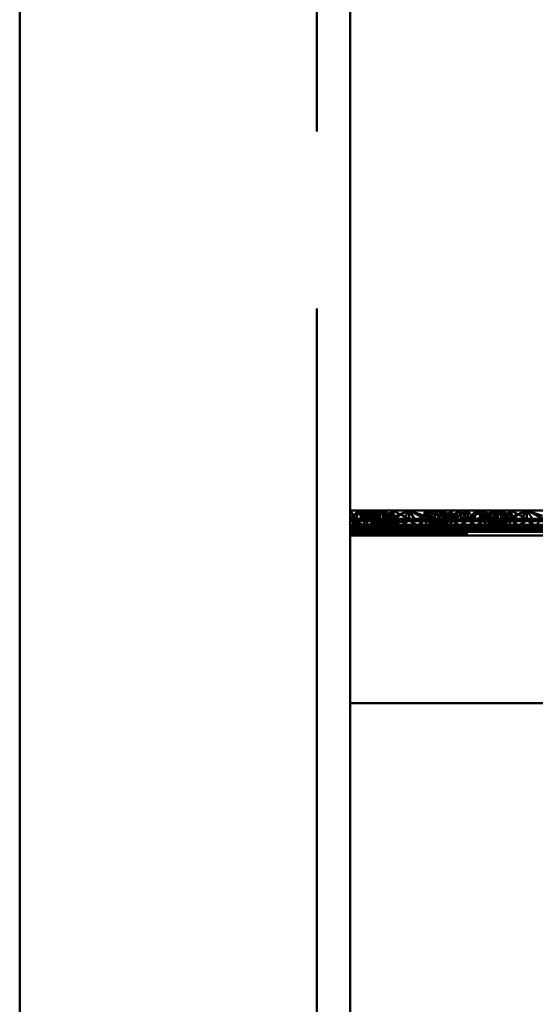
# Paper-space layout 'Layout1' of a CAD drawing. Extents: x -2 to 1033, y -36 to 596.
# Tile 144 of 256: x 367.61 to 369.79, y 415.94 to 420.11. Entities that reach past the tile are written whole.
import ezdxf

# ---------------------------------------------------------------- set-up
doc = ezdxf.new("R2010")
doc.units = 0
doc.linetypes.add('ACAD_ISO02W100', pattern=[15, 12, -3])
doc.linetypes.add('ACAD_ISO04W100', pattern=[30.5, 24, -3, 0.5, -3])
doc.layers.add('SS_ZEBRIKY', color=24, linetype='CONTINUOUS', lineweight=50)

psp = doc.layouts.get("Layout1")

# ---------------------------------------------------------------- linework, layer by layer
at = {"layer": 'SS_ZEBRIKY', "color": 3, "linetype": 'ACAD_ISO02W100', "ltscale": 0.25}
for p, q in [((368.8663, 378.385), (368.8663, 524.985)), ((369.0063, 417.993), (369.0504, 418.0288)), ((369.0063, 417.993), (369.0429, 418.0288)), ((369.0663, 417.993), (369.0429, 418.0288)), ((369.1184, 418.0288), (369.0469, 417.993)), ((369.0663, 417.993), (369.0504, 418.0288)), ((369.1106, 417.993), (369.0504, 418.0288)), ((369.111, 418.0288), (369.0663, 417.993)), ((369.0663, 417.993), (369.0899, 418.0288)), ((369.0768, 418.0288), (369.0663, 417.993)), ((369.1369, 418.0288), (369.0743, 417.993)), ((369.1184, 418.0288), (369.0743, 417.993)), ((369.0748, 417.993), (369.1369, 418.0288)), ((369.1184, 418.0288), (369.0748, 417.993)), ((369.1103, 417.993), (369.0899, 418.0288)), ((369.1106, 417.993), (369.0899, 418.0288)), ((369.1872, 417.993), (369.0899, 418.0288)), ((369.1103, 417.993), (369.1393, 418.0288)), ((369.1342, 418.0288), (369.1103, 417.993)), ((369.1103, 417.993), (369.1206, 418.0288)), ((369.111, 418.0288), (369.1103, 417.993)), ((369.1184, 418.0288), (369.1313, 418.0031)), ((369.1872, 417.993), (369.1206, 418.0288)), ((369.1263, 417.993), (369.144, 418.0288)), ((369.1263, 417.993), (369.1393, 418.0288)), ((369.1342, 418.0288), (369.1263, 417.993)), ((369.1369, 418.0288), (369.1493, 417.993)), ((369.1401, 418.0208), (369.1369, 418.0288)), ((369.1369, 418.0288), (369.1402, 418.0212)), ((369.1524, 417.993), (369.1369, 418.0288)), ((369.1872, 417.993), (369.1393, 418.0288)), ((369.2158, 417.993), (369.1393, 418.0288)), ((369.151, 417.993), (369.1401, 418.0208)), ((369.1402, 418.0212), (369.1524, 417.993)), ((369.1874, 418.0288), (369.1493, 417.993)), ((369.151, 417.993), (369.1728, 418.0145)), ((369.1661, 417.9922), (369.2563, 418.0288)), ((369.1874, 418.0288), (369.1661, 417.9922)), ((369.2563, 418.0288), (369.1796, 417.9888)), ((369.1874, 418.0288), (369.1936, 418.0041)), ((369.1874, 418.0288), (369.1963, 417.993)), ((369.2563, 418.0288), (369.2303, 417.9888)), ((369.2563, 418.0288), (369.2824, 417.9888)), ((369.333, 417.9888), (369.2563, 418.0288)), ((369.2563, 418.0288), (369.2563, 417.993)), ((369.3253, 418.0288), (369.3163, 417.993)), ((369.3226, 418.0059), (369.3599, 417.993)), ((369.3868, 418.0288), (369.3248, 417.993)), ((369.3253, 418.0288), (369.333, 417.9888)), ((369.3253, 418.0288), (369.3466, 417.9922)), ((369.3634, 417.993), (369.3253, 418.0288)), ((369.3393, 418.0143), (369.3599, 417.993)), ((369.3516, 418.0204), (369.4369, 417.993)), ((369.3758, 418.0288), (369.3603, 417.993)), ((369.3603, 417.993), (369.3724, 418.021)), ((369.3634, 417.993), (369.3758, 418.0288)), ((369.3684, 418.0288), (369.3863, 417.993)), ((369.3724, 418.021), (369.3758, 418.0288)), ((369.3758, 418.0288), (369.4369, 417.993)), ((369.4389, 417.993), (369.3758, 418.0288)), ((369.3758, 418.0288), (369.4658, 417.993)), ((369.3813, 418.003), (369.3942, 418.0288)), ((369.3868, 418.0288), (369.3863, 417.993)), ((369.3863, 417.993), (369.3865, 418.0288)), ((369.4024, 417.993), (369.3865, 418.0288)), ((369.3868, 418.0288), (369.4024, 417.993)), ((369.4389, 417.993), (369.3942, 418.0288)), ((369.4658, 417.993), (369.3942, 418.0288)), ((369.437, 418.0288), (369.401, 417.993)), ((369.437, 418.0288), (369.4024, 417.993)), ((369.4358, 418.0288), (369.4024, 417.993)), ((369.4463, 417.993), (369.4358, 418.0288)), ((369.437, 418.0288), (369.4463, 417.993)), ((369.5057, 418.0288), (369.4463, 417.993)), ((369.4698, 418.0288), (369.4463, 417.993)), ((369.4698, 418.0288), (369.5063, 417.993)), ((369.5057, 418.0288), (369.5053, 417.993)), ((369.5057, 418.0288), (369.5063, 417.993)), ((369.5745, 418.0288), (369.5063, 417.993)), ((369.5429, 418.0288), (369.5063, 417.993)), ((369.5063, 418.0288), (369.5063, 417.993)), ((369.5429, 418.0288), (369.5663, 417.993)), ((369.6184, 418.0288), (369.5469, 417.993)), ((369.6252, 418.0288), (369.5663, 417.993)), ((369.5768, 418.0288), (369.5663, 417.993)), ((369.5745, 418.0288), (369.5663, 417.993)), ((369.6369, 418.0288), (369.5743, 417.993)), ((369.6184, 418.0288), (369.5743, 417.993)), ((369.5745, 418.0288), (369.6099, 417.993)), ((369.5748, 417.993), (369.6369, 418.0288)), ((369.5748, 417.993), (369.6184, 418.0288)), ((369.5768, 418.0288), (369.6103, 417.993)), ((369.6103, 417.993), (369.6442, 418.0288)), ((369.6265, 418.0288), (369.6103, 417.993)), ((369.6103, 417.993), (369.6252, 418.0288)), ((369.6184, 418.0288), (369.6313, 418.003)), ((369.6869, 417.993), (369.6252, 418.0288)), ((369.6263, 417.993), (369.6442, 418.0288)), ((369.6265, 418.0288), (369.6263, 417.993)), ((369.6369, 418.0288), (369.6493, 417.993)), ((369.6401, 418.0207), (369.6369, 418.0288)), ((369.6524, 417.993), (369.6369, 418.0288)), ((369.6369, 418.0288), (369.6403, 418.021)), ((369.651, 417.993), (369.6401, 418.0207)), ((369.6403, 418.021), (369.6524, 417.993)), ((369.6874, 418.0288), (369.6493, 417.993)), ((369.651, 417.993), (369.6728, 418.0145)), ((369.6661, 417.9922), (369.7563, 418.0288)), ((369.6874, 418.0288), (369.6661, 417.9922)), ((369.6796, 417.9888), (369.7563, 418.0288)), ((369.6874, 418.0288), (369.6963, 417.993)), ((369.6874, 418.0288), (369.6936, 418.0041)), ((369.7563, 418.0288), (369.7303, 417.9888)), ((369.7563, 418.0288), (369.7824, 417.9888)), ((369.7563, 418.0288), (369.833, 417.9888)), ((369.7563, 418.0288), (369.7563, 417.993)), ((369.0363, 417.953), (369.0063, 417.993)), ((369.0656, 417.953), (369.0063, 417.993)), ((369.093, 417.953), (369.0063, 417.993)), ((369.0063, 417.993), (369.1661, 417.9922)), ((369.0663, 417.993), (369.0063, 417.993)), ((369.1661, 417.9922), (369.0063, 417.9837)), ((369.1796, 417.9888), (369.0063, 417.9837)), ((369.2563, 417.9835), (369.0063, 417.9837)), ((369.2563, 417.9835), (369.0063, 417.958)), ((369.1312, 417.9904), (369.0583, 417.953)), ((369.0583, 417.953), (369.1379, 417.9869)), ((369.0663, 417.993), (369.0656, 417.953)), ((369.093, 417.953), (369.0663, 417.993)), ((369.0663, 417.993), (369.0935, 417.953)), ((369.1626, 417.953), (369.0663, 417.993)), ((369.1629, 417.953), (369.0663, 417.993)), ((369.1103, 417.993), (369.0663, 417.993)), ((369.0683, 417.953), (369.1524, 417.993)), ((369.1363, 417.993), (369.0683, 417.953)), ((369.1411, 417.9852), (369.0948, 417.953)), ((369.0948, 417.953), (369.1561, 417.9772)), ((369.1626, 417.953), (369.1103, 417.993)), ((369.1103, 417.993), (369.1629, 417.953)), ((369.2013, 417.953), (369.1103, 417.993)), ((369.1103, 417.993), (369.2014, 417.953)), ((369.1134, 417.993), (369.1103, 417.993)), ((369.1224, 417.953), (369.1963, 417.993)), ((369.1524, 417.993), (369.1224, 417.953)), ((369.2013, 417.953), (369.1263, 417.993)), ((369.2014, 417.953), (369.1263, 417.993)), ((369.1363, 417.993), (369.1312, 417.9904)), ((369.1313, 418.0031), (369.1363, 417.993)), ((369.1379, 417.9869), (369.1524, 417.993)), ((369.1524, 417.993), (369.1411, 417.9852)), ((369.1493, 417.993), (369.1661, 417.9922)), ((369.1561, 417.9772), (369.1963, 417.993)), ((369.1661, 417.9922), (369.1796, 417.9888)), ((369.1963, 417.993), (369.1692, 417.953)), ((369.1796, 417.9888), (369.2563, 417.9835)), ((369.1936, 418.0041), (369.1963, 417.993)), ((369.1963, 417.993), (369.2079, 417.953)), ((369.1963, 417.993), (369.2264, 417.953)), ((369.2079, 417.953), (369.2563, 417.993)), ((369.2563, 417.993), (369.2264, 417.953)), ((369.2303, 417.9888), (369.2563, 417.9835)), ((369.2563, 417.993), (369.2863, 417.953)), ((369.2563, 417.993), (369.3048, 417.953)), ((369.333, 417.9888), (369.2563, 417.9835)), ((369.2824, 417.9888), (369.2563, 417.9835)), ((369.3163, 417.993), (369.2863, 417.953)), ((369.3163, 417.993), (369.3048, 417.953)), ((369.3083, 417.953), (369.4024, 417.993)), ((369.3863, 417.993), (369.3083, 417.953)), ((369.3163, 417.993), (369.3344, 417.9664)), ((369.3163, 417.993), (369.3903, 417.953)), ((369.3163, 417.993), (369.3559, 417.9774)), ((369.4024, 417.993), (369.3183, 417.953)), ((369.3863, 417.993), (369.3183, 417.953)), ((369.3466, 417.9922), (369.333, 417.9888)), ((369.3344, 417.9664), (369.3435, 417.953)), ((369.3448, 417.953), (369.4463, 417.993)), ((369.4024, 417.993), (369.3448, 417.953)), ((369.3466, 417.9922), (369.3634, 417.993)), ((369.3559, 417.9774), (369.4179, 417.953)), ((369.3603, 417.993), (369.3903, 417.953)), ((369.3713, 417.9853), (369.3603, 417.993)), ((369.3603, 417.993), (369.4444, 417.953)), ((369.4543, 417.953), (369.3603, 417.993)), ((369.4179, 417.953), (369.3713, 417.9853)), ((369.4463, 417.993), (369.3724, 417.953)), ((369.4024, 417.993), (369.3724, 417.953)), ((369.3763, 417.993), (369.3813, 418.003)), ((369.3763, 417.993), (369.4444, 417.953)), ((369.3813, 417.9905), (369.3763, 417.993)), ((369.4543, 417.953), (369.3813, 417.9905)), ((369.4024, 417.993), (369.3993, 417.993)), ((369.4463, 417.993), (369.4024, 417.993)), ((369.4161, 417.9922), (369.5966, 417.9922)), ((369.4463, 417.993), (369.4192, 417.953)), ((369.4463, 417.993), (369.4579, 417.953)), ((369.4463, 417.993), (369.4764, 417.953)), ((369.5063, 417.993), (369.4463, 417.993)), ((369.5063, 417.993), (369.4579, 417.953)), ((369.5063, 417.993), (369.4764, 417.953)), ((369.5063, 417.993), (369.5363, 417.953)), ((369.5063, 417.993), (369.5548, 417.953)), ((369.5663, 417.993), (369.5063, 417.993)), ((369.5663, 417.993), (369.5363, 417.953)), ((369.5663, 417.993), (369.5548, 417.953)), ((369.6313, 417.9905), (369.5583, 417.953)), ((369.6382, 417.987), (369.5583, 417.953)), ((369.5663, 417.993), (369.5935, 417.953)), ((369.5663, 417.993), (369.6403, 417.953)), ((369.5663, 417.993), (369.6679, 417.953)), ((369.6103, 417.993), (369.5663, 417.993)), ((369.5683, 417.953), (369.6524, 417.993)), ((369.6363, 417.993), (369.5683, 417.953)), ((369.6413, 417.9853), (369.5948, 417.953)), ((369.5948, 417.953), (369.6568, 417.9774)), ((369.6403, 417.953), (369.6103, 417.993)), ((369.6103, 417.993), (369.6679, 417.953)), ((369.6944, 417.953), (369.6103, 417.993)), ((369.6103, 417.993), (369.7043, 417.953)), ((369.6134, 417.993), (369.6103, 417.993)), ((369.6224, 417.953), (369.6963, 417.993)), ((369.6224, 417.953), (369.6524, 417.993)), ((369.6944, 417.953), (369.6263, 417.993)), ((369.7043, 417.953), (369.6263, 417.993)), ((369.6313, 418.003), (369.6363, 417.993)), ((369.6363, 417.993), (369.6313, 417.9905)), ((369.6524, 417.993), (369.6382, 417.987)), ((369.6524, 417.993), (369.6413, 417.9853)), ((369.6661, 417.9922), (369.6493, 417.993)), ((369.6568, 417.9774), (369.6963, 417.993)), ((369.6661, 417.9922), (369.6796, 417.9888)), ((369.6692, 417.953), (369.6783, 417.9664)), ((369.6783, 417.9664), (369.6963, 417.993)), ((369.7563, 417.9835), (369.6796, 417.9888)), ((369.6936, 418.0041), (369.6963, 417.993)), ((369.6963, 417.993), (369.7079, 417.953)), ((369.6963, 417.993), (369.7264, 417.953)), ((369.7079, 417.953), (369.7563, 417.993)), ((369.7563, 417.993), (369.7264, 417.953)), ((369.7303, 417.9888), (369.7563, 417.9835)), ((369.7563, 417.993), (369.7863, 417.953)), ((369.7563, 417.993), (369.8048, 417.953)), ((369.7563, 417.9835), (369.833, 417.9888)), ((369.7824, 417.9888), (369.7563, 417.9835)), ((369.8163, 417.993), (369.7863, 417.953)), ((369.0063, 417.958), (377.0063, 417.958)), ((369.0063, 417.953), (369.0363, 417.953)), ((369.1692, 417.953), (369.0063, 417.949)), ((369.0935, 417.953), (369.0063, 417.9454)), ((369.0656, 417.953), (369.0063, 417.9454)), ((369.0063, 417.9454), (369.0363, 417.953)), ((369.2563, 417.9454), (369.0063, 417.949)), ((377.0063, 417.9454), (369.0063, 417.9454)), ((369.2563, 417.9454), (369.0063, 417.938)), ((369.0063, 417.939), (377.0063, 417.939)), ((369.0063, 417.938), (377.0063, 417.938)), ((377.0063, 417.9313), (369.0063, 417.9313)), ((369.0363, 417.953), (369.0656, 417.953)), ((369.0656, 417.953), (369.0935, 417.953)), ((369.0935, 417.953), (369.4192, 417.953)), ((369.1692, 417.953), (369.2563, 417.9454)), ((369.2264, 417.953), (369.2563, 417.9454)), ((369.3435, 417.953), (369.2563, 417.9454)), ((369.2863, 417.953), (369.2563, 417.9454)), ((369.4192, 417.953), (369.5063, 417.9454)), ((369.4192, 417.953), (369.4764, 417.953)), ((369.4764, 417.953), (369.5063, 417.9454)), ((369.4764, 417.953), (369.5363, 417.953)), ((369.5935, 417.953), (369.5063, 417.9454)), ((369.5363, 417.953), (369.5063, 417.9454)), ((369.5363, 417.953), (369.5935, 417.953)), ((369.5935, 417.953), (369.9192, 417.953)), ((369.7563, 417.9454), (369.6692, 417.953)), ((369.7264, 417.953), (369.7563, 417.9454)), ((369.7563, 417.9454), (369.8435, 417.953)), ((369.7863, 417.953), (369.7563, 417.9454))]:
    psp.add_line(p, q, dxfattribs=at)
at = {"layer": 'SS_ZEBRIKY', "color": 7, "linetype": 'ACAD_ISO04W100', "ltscale": 0.25}
psp.add_line((369.0063, 524.985), (369.0063, 378.385), dxfattribs=at)
at = {"layer": 'SS_ZEBRIKY', "color": 1, "linetype": 'Continuous', "ltscale": 0.25}
for p, q in [((367.6063, 420.885), (367.6063, 378.385)), ((369.0063, 378.385), (369.0063, 420.885))]:
    psp.add_line(p, q, dxfattribs=at)
at = {"layer": 'SS_ZEBRIKY', "color": 7, "linetype": 'Continuous', "ltscale": 0.25}
for p, q in [((369.0324, 417.9888), (369.0063, 418.0288)), ((369.0429, 418.0288), (369.0063, 418.0288)), ((369.0429, 418.0288), (369.0324, 417.9888)), ((369.0581, 417.9888), (369.0429, 418.0288)), ((369.083, 417.9888), (369.0429, 418.0288)), ((369.0966, 417.9922), (369.0429, 418.0288)), ((369.0768, 418.0288), (369.0429, 418.0288)), ((369.0768, 418.0288), (369.0966, 417.9922)), ((369.0768, 418.0288), (369.1134, 417.993)), ((369.111, 418.0288), (369.0768, 418.0288)), ((369.111, 418.0288), (369.1134, 417.993)), ((369.111, 418.0288), (369.1888, 417.993)), ((369.1342, 418.0288), (369.111, 418.0288)), ((369.1342, 418.0288), (369.1888, 417.993)), ((369.1342, 418.0288), (369.2158, 417.993)), ((369.144, 418.0288), (369.1342, 418.0288)), ((369.2158, 417.993), (369.144, 418.0288)), ((369.1874, 418.0288), (369.144, 418.0288)), ((369.1728, 418.0145), (369.1874, 418.0288)), ((369.1874, 418.0288), (369.2553, 417.993)), ((369.2563, 418.0288), (369.1874, 418.0288)), ((369.2553, 417.993), (369.2563, 418.0288)), ((369.2563, 418.0288), (369.3226, 418.0059)), ((369.3253, 418.0288), (369.2563, 418.0288)), ((369.3684, 418.0288), (369.2969, 417.993)), ((369.3243, 417.993), (369.3865, 418.0288)), ((369.3253, 418.0288), (369.3393, 418.0143)), ((369.3253, 418.0288), (369.3516, 418.0204)), ((369.3684, 418.0288), (369.3253, 418.0288)), ((369.3865, 418.0288), (369.3684, 418.0288)), ((369.4358, 418.0288), (369.3865, 418.0288)), ((369.3993, 417.993), (369.4358, 418.0288)), ((369.4161, 417.9922), (369.4698, 418.0288)), ((369.4358, 418.0288), (369.4161, 417.9922)), ((369.4698, 418.0288), (369.4296, 417.9888)), ((369.4698, 418.0288), (369.4358, 418.0288)), ((369.4698, 418.0288), (369.4803, 417.9888)), ((369.5063, 418.0288), (369.4698, 418.0288)), ((369.5063, 418.0288), (369.4803, 417.9888)), ((369.5063, 418.0288), (369.5324, 417.9888)), ((369.5429, 418.0288), (369.5063, 418.0288)), ((369.5324, 417.9888), (369.5429, 418.0288)), ((369.5429, 418.0288), (369.583, 417.9888)), ((369.5429, 418.0288), (369.5966, 417.9922)), ((369.5768, 418.0288), (369.5429, 418.0288)), ((369.5768, 418.0288), (369.5966, 417.9922)), ((369.5768, 418.0288), (369.6134, 417.993)), ((369.6265, 418.0288), (369.5768, 418.0288)), ((369.6265, 418.0288), (369.6889, 417.993)), ((369.6442, 418.0288), (369.6265, 418.0288)), ((369.7158, 417.993), (369.6442, 418.0288)), ((369.6874, 418.0288), (369.6442, 418.0288)), ((369.6728, 418.0145), (369.6874, 418.0288)), ((369.6874, 418.0288), (369.7553, 417.993)), ((369.7563, 418.0288), (369.6874, 418.0288)), ((369.7563, 418.0288), (369.7553, 417.993)), ((369.7563, 418.0288), (369.8226, 418.0059)), ((369.8253, 418.0288), (369.7563, 418.0288)), ((369.0063, 417.9888), (369.0324, 417.9888)), ((369.083, 417.9888), (369.0063, 417.9835)), ((369.0063, 417.9835), (369.0581, 417.9888)), ((369.0063, 417.9835), (369.0324, 417.9888)), ((377.0063, 417.9835), (369.0063, 417.9835)), ((369.0063, 417.9679), (377.0063, 417.9679)), ((369.0324, 417.9888), (369.0581, 417.9888)), ((369.0581, 417.9888), (369.083, 417.9888)), ((369.0966, 417.9922), (369.083, 417.9888)), ((369.083, 417.9888), (369.4296, 417.9888)), ((369.1134, 417.993), (369.0966, 417.9922)), ((369.0966, 417.9922), (369.4161, 417.9922)), ((369.3993, 417.993), (369.1134, 417.993)), ((369.3993, 417.993), (369.4161, 417.9922)), ((369.4161, 417.9922), (369.4296, 417.9888)), ((369.4296, 417.9888), (369.5063, 417.9835)), ((369.4296, 417.9888), (369.4803, 417.9888)), ((369.4803, 417.9888), (369.5063, 417.9835)), ((369.4803, 417.9888), (369.5324, 417.9888)), ((369.583, 417.9888), (369.5063, 417.9835)), ((369.5324, 417.9888), (369.5063, 417.9835)), ((369.5324, 417.9888), (369.583, 417.9888)), ((369.5966, 417.9922), (369.583, 417.9888)), ((369.583, 417.9888), (369.9296, 417.9888)), ((369.6134, 417.993), (369.5966, 417.9922)), ((369.5966, 417.9922), (369.9161, 417.9922)), ((369.8993, 417.993), (369.6134, 417.993)), ((369.0063, 417.9469), (377.0063, 417.9469)), ((377.0063, 417.923), (369.0063, 417.923)), ((369.0063, 417.213), (377.0063, 417.213))]:
    psp.add_line(p, q, dxfattribs=at)

doc.saveas('drawing.dxf')
